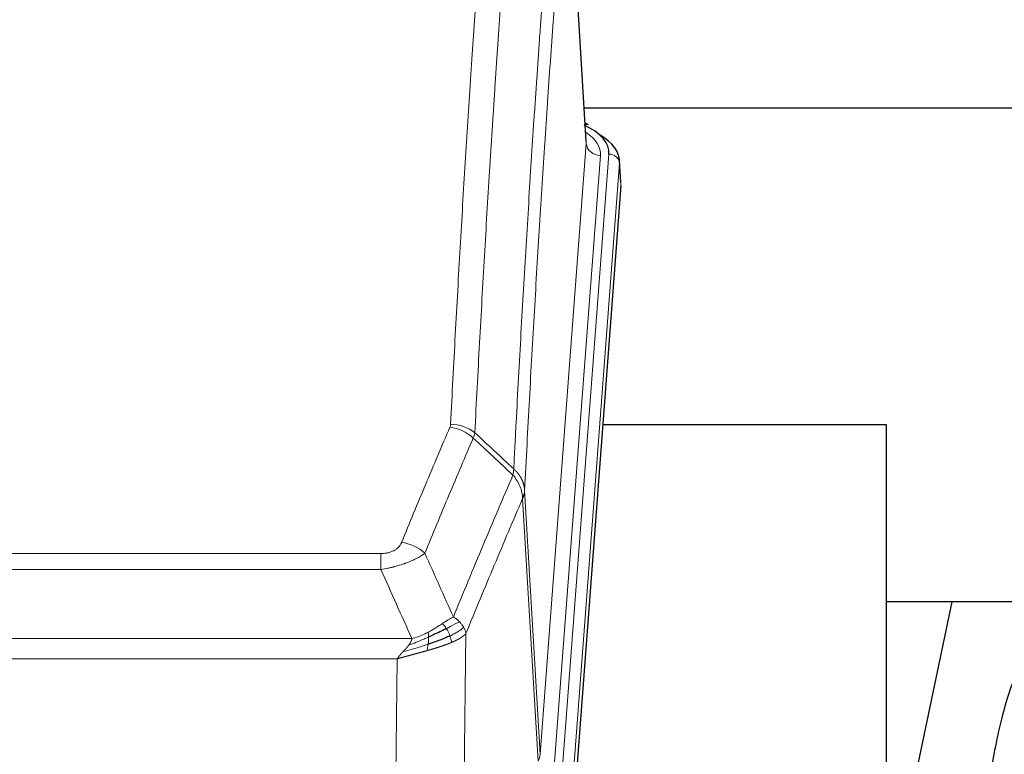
# Model space of a CAD drawing. Header units: inches. Extents: x 0 to 29700, y -16 to 21000.
# Tile 115 of 256: x 4112 to 4391, y 17995 to 18203. Entities that reach past the tile are written whole.
import ezdxf

# ---------------------------------------------------------------- set-up
doc = ezdxf.new("R2010")
doc.units = ezdxf.units.IN
doc.layers.add('1', color=7, linetype='Continuous', true_color=0xffffff)

msp = doc.modelspace()

# ---------------------------------------------------------------- linework, layer by layer
at = {"layer": '1', "color": 110, "linetype": 'Continuous', "lineweight": 13}
for p, q in [((4272.665, 18168.178), (4267.417, 18254.767)), ((4259.599, 17995.405), (4272.665, 18168.178)), ((4276.657, 18164.751), (4263.591, 17991.978)), ((4265.938, 17991.826), (4279.049, 18165.186)), ((4282.043, 18162.616), (4268.932, 17989.256)), ((4282.423, 18156.337), (4282.043, 18162.616)), ((4255.222, 18070.081), (4259.599, 17995.405)), ((4259.018, 17993.495), (4254.666, 18067.747)), ((4009.23, 18052.2), (4214.573, 18052.2)), ((4214.573, 18047.637), (4214.573, 18052.2)), ((4214.573, 18047.637), (4009.23, 18047.637)), ((4000.499, 18028.157), (4223.304, 18028.157)), ((4238.623, 18029.603), (4237.666, 17953.952)), ((4219.191, 18022.413), (4004.611, 18022.413)), ((4218.223, 17945.917), (4219.191, 18022.413))]:
    msp.add_line(p, q, dxfattribs=at)
at = {"layer": '1', "color": 2, "linetype": 'Continuous', "lineweight": 25}
for p, q in [((4272.67, 18168.753), (4267.419, 18255.39)), ((4439.306, 18178.147), (4272.112, 18178.147)), ((4273.301, 18173.46), (4272.358, 18173.896)), ((4282.429, 18157.12), (4282.048, 18163.402)), ((4282.423, 18156.337), (4269.305, 17982.883)), ((4357.561, 18088.573), (4277.293, 18088.573)), ((4357.561, 17899.771), (4357.561, 18088.573)), ((4376.085, 18038.491), (4357.561, 17950.597)), ((4427.969, 18038.494), (4357.563, 18038.494))]:
    msp.add_line(p, q, dxfattribs=at)
for centre, major_axis, ratio, start_param, end_param in [((4255.029, 18165.56), (24.034, 0.016), 0.461198, 6.2480186, 7.0671317), ((4272.044, 18170.736), (1.258, 2.724), 0.6272114, 6.2831797, 6.7581181), ((4255.029, 18162.899), (27.03, 0.194), 0.4633579, 6.2451225, 6.9481136)]:
    msp.add_ellipse(centre, major_axis=major_axis, ratio=ratio, start_param=start_param, end_param=end_param, dxfattribs=at)
at = {"layer": '1', "color": 110, "linetype": 'Continuous', "lineweight": 13}
for centre, major_axis, ratio, start_param, end_param in [((4252.638, 18165.125), (24.034, 0.016), 0.461198, 6.2480186, 6.8801307), ((4276.657, 18168.299), (3.989, -0.302), 0.8864705, 3.2608937, 4.7793301), ((4279.049, 18162.525), (2.991, -0.226), 0.8864705, 0.119301, 1.6377375), ((4234.081, 18079.66), (-9.188, 3.948), 0.8056434, 4.2999866, 5.045624), ((4234.268, 18080.452), (-9.987, 0.512), 0.8285973, 3.9974013, 4.7548106), ((4220.42, 18047.198), (9.245, -3.812), 0.7933159, 1.14397, 1.886928), ((4239.573, 17995.916), (-20.038, 0.241), 0.4621297, 2.903225, 3.1123764)]:
    msp.add_ellipse(centre, major_axis=major_axis, ratio=ratio, start_param=start_param, end_param=end_param, dxfattribs=at)
for points, knots in [([(4234.268, 18088.741), (4234.706, 18097.32), (4235.596, 18114.239), (4236.517, 18130.681), (4237.219, 18142.834), (4237.455, 18146.855), (4237.931, 18154.838), (4238.171, 18158.799), (4238.896, 18170.594), (4239.387, 18178.336), (4240.011, 18187.86), (4240.136, 18189.758), (4240.387, 18193.536), (4240.766, 18199.181), (4241.148, 18204.755), (4241.919, 18215.809), (4242.961, 18230.298), (4244.569, 18251.283), (4245.669, 18264.773), (4246.227, 18271.393)], [0, 0, 0, 0, 0.125, 0.25, 0.25, 0.3125, 0.3125, 0.375, 0.375, 0.5, 0.5, 0.53125, 0.53125, 0.5625, 0.625, 0.625, 0.75, 0.875, 1, 1, 1, 1]), ([(4253.11, 18268.804), (4252.552, 18262.191), (4251.45, 18248.716), (4249.84, 18227.756), (4248.796, 18213.284), (4248.025, 18202.242), (4247.642, 18196.674), (4247.263, 18191.037), (4247.011, 18187.262), (4246.886, 18185.368), (4246.261, 18175.854), (4245.77, 18168.122), (4245.043, 18156.34), (4244.803, 18152.383), (4244.327, 18144.41), (4244.09, 18140.394), (4243.387, 18128.255), (4242.466, 18111.832), (4241.574, 18094.934), (4241.136, 18086.365)], [0, 0, 0, 0, 0.125, 0.25, 0.375, 0.375, 0.4375, 0.46875, 0.46875, 0.5, 0.5, 0.625, 0.625, 0.6875, 0.6875, 0.75, 0.75, 0.875, 1, 1, 1, 1]), ([(4252.133, 18076.143), (4252.188, 18077.233), (4252.244, 18078.321), (4252.356, 18080.494), (4252.525, 18083.747), (4252.92, 18091.298), (4253.264, 18097.699), (4253.957, 18110.409), (4254.897, 18127.106), (4256.356, 18151.408), (4257.36, 18167.112), (4257.934, 18175.806), (4257.998, 18176.77), (4258.126, 18178.694), (4258.319, 18181.574), (4258.77, 18188.253), (4259.161, 18193.905), (4259.49, 18198.576), (4259.556, 18199.508), (4259.688, 18201.368), (4259.886, 18204.152), (4260.351, 18210.606), (4260.754, 18216.064), (4261.566, 18226.883), (4262.663, 18241.048), (4263.79, 18254.692), (4264.362, 18261.383)], [0, 0, 0, 0, 0.015625, 0.015625, 0.03125, 0.0625, 0.125, 0.125, 0.25, 0.375, 0.5, 0.5, 0.515625, 0.515625, 0.53125, 0.5625, 0.625, 0.625, 0.640625, 0.640625, 0.65625, 0.6875, 0.75, 0.75, 0.875, 1, 1, 1, 1]), ([(4267.417, 18254.767), (4266.847, 18248.094), (4265.723, 18234.489), (4264.629, 18220.364), (4263.819, 18209.576), (4263.418, 18204.133), (4262.954, 18197.698), (4262.756, 18194.922), (4262.625, 18193.067), (4262.559, 18192.138), (4262.231, 18187.481), (4261.841, 18181.845), (4261.391, 18175.187), (4261.199, 18172.315), (4261.071, 18170.397), (4261.007, 18169.435), (4260.435, 18160.767), (4259.433, 18145.11), (4257.979, 18120.884), (4256.573, 18095.916), (4255.667, 18078.775), (4255.222, 18070.081)], [0, 0, 0, 0, 0.125, 0.25, 0.25, 0.3125, 0.34375, 0.359375, 0.359375, 0.375, 0.375, 0.4375, 0.46875, 0.484375, 0.484375, 0.5, 0.5, 0.625, 0.75, 0.875, 1, 1, 1, 1]), ([(4220.42, 18055.354), (4221.554, 18058.116), (4222.689, 18060.866), (4224.961, 18066.343), (4226.099, 18069.071), (4229.514, 18077.219), (4231.795, 18082.606), (4234.081, 18087.946)], [0, 0, 0, 0, 0.25, 0.25, 0.5, 0.5, 1, 1, 1, 1]), ([(4234.268, 18088.741), (4234.261, 18088.607), (4234.243, 18088.474), (4234.18, 18088.209), (4234.137, 18088.077), (4234.081, 18087.946)], [0, 0, 0, 0, 0.5, 0.5, 1, 1, 1, 1]), ([(4240.677, 18084.86), (4238.389, 18079.523), (4236.105, 18074.142), (4232.685, 18066.001), (4231.547, 18063.276), (4229.271, 18057.803), (4228.135, 18055.055), (4227, 18052.297)], [0, 0, 0, 0, 0.5, 0.5, 0.75, 0.75, 1, 1, 1, 1]), ([(4252.133, 18076.143), (4252.112, 18075.879), (4252.096, 18075.592), (4252.038, 18075.002), (4251.996, 18074.7), (4251.921, 18074.406)], [0, 0, 0, 0, 0.5, 0.5, 1, 1, 1, 1]), ([(4252.133, 18076.143), (4252.145, 18076.131), (4252.171, 18076.109), (4252.209, 18076.074), (4252.247, 18076.039), (4252.285, 18076.004), (4252.323, 18075.968), (4252.362, 18075.932), (4252.4, 18075.895), (4252.439, 18075.858), (4252.478, 18075.82), (4252.516, 18075.782), (4252.555, 18075.743), (4252.594, 18075.704), (4252.633, 18075.664), (4252.672, 18075.624), (4252.711, 18075.584), (4252.751, 18075.542), (4252.79, 18075.501), (4252.829, 18075.459), (4252.868, 18075.416), (4252.907, 18075.373), (4252.947, 18075.33), (4252.986, 18075.286), (4253.025, 18075.241), (4253.064, 18075.196), (4253.103, 18075.15), (4253.142, 18075.104), (4253.181, 18075.058), (4253.22, 18075.01), (4253.259, 18074.963), (4253.298, 18074.915), (4253.337, 18074.866), (4253.376, 18074.816), (4253.414, 18074.767), (4253.453, 18074.716), (4253.491, 18074.665), (4253.53, 18074.614), (4253.568, 18074.562), (4253.606, 18074.51), (4253.643, 18074.457), (4253.681, 18074.403), (4253.719, 18074.349), (4253.756, 18074.294), (4253.793, 18074.239), (4253.83, 18074.183), (4253.867, 18074.127), (4253.903, 18074.07), (4253.939, 18074.012), (4253.975, 18073.954), (4254.011, 18073.896), (4254.046, 18073.837), (4254.081, 18073.777), (4254.116, 18073.717), (4254.151, 18073.656), (4254.185, 18073.594), (4254.219, 18073.532), (4254.253, 18073.47), (4254.286, 18073.407), (4254.321, 18073.339), (4254.358, 18073.266), (4254.397, 18073.188), (4254.434, 18073.11), (4254.471, 18073.032), (4254.507, 18072.953), (4254.542, 18072.874), (4254.576, 18072.795), (4254.609, 18072.715), (4254.642, 18072.636), (4254.674, 18072.556), (4254.705, 18072.476), (4254.735, 18072.395), (4254.764, 18072.315), (4254.792, 18072.234), (4254.82, 18072.153), (4254.846, 18072.072), (4254.872, 18071.99), (4254.897, 18071.909), (4254.921, 18071.827), (4254.944, 18071.745), (4254.966, 18071.663), (4254.988, 18071.581), (4255.008, 18071.499), (4255.028, 18071.416), (4255.047, 18071.333), (4255.065, 18071.25), (4255.082, 18071.168), (4255.098, 18071.084), (4255.113, 18071.001), (4255.127, 18070.918), (4255.141, 18070.835), (4255.153, 18070.751), (4255.165, 18070.668), (4255.176, 18070.584), (4255.186, 18070.5), (4255.195, 18070.417), (4255.203, 18070.333), (4255.21, 18070.249), (4255.217, 18070.165), (4255.22, 18070.109), (4255.222, 18070.081)], [0, 0, 0, 0, 0.0069372, 0.0139334, 0.0209887, 0.028103, 0.0352764, 0.0425088, 0.0498003, 0.0571509, 0.0645605, 0.0720292, 0.0795569, 0.0871437, 0.0947896, 0.1024945, 0.1102584, 0.1180815, 0.1259636, 0.1339048, 0.141905, 0.1499643, 0.1580827, 0.1662601, 0.1744966, 0.1827922, 0.1911468, 0.1995605, 0.2080333, 0.2165651, 0.225156, 0.233806, 0.2425151, 0.2512832, 0.2601104, 0.2689967, 0.277942, 0.2869465, 0.29601, 0.3051325, 0.3143142, 0.3235549, 0.3328547, 0.3422136, 0.3516315, 0.3611085, 0.3706446, 0.3802398, 0.3898941, 0.3996074, 0.4093798, 0.4192113, 0.4291019, 0.4390515, 0.4490602, 0.459128, 0.4692549, 0.4794409, 0.4896859, 0.4999901, 0.5124905, 0.524991, 0.5374914, 0.5499918, 0.5624922, 0.5749926, 0.587493, 0.5999934, 0.6124937, 0.6249941, 0.6374944, 0.6499948, 0.6624951, 0.6749954, 0.6874957, 0.699996, 0.7124963, 0.7249966, 0.7374968, 0.7499971, 0.7624973, 0.7749976, 0.7874978, 0.799998, 0.8124982, 0.8249984, 0.8374986, 0.8499988, 0.8624989, 0.8749991, 0.8874992, 0.8999993, 0.9124995, 0.9249996, 0.9374997, 0.9499998, 0.9624998, 0.9749999, 0.9875, 1, 1, 1, 1]), ([(4235.067, 18034.249), (4236.465, 18037.664), (4237.864, 18041.061), (4240.666, 18047.823), (4242.069, 18051.187), (4246.283, 18061.226), (4249.098, 18067.85), (4251.921, 18074.406)], [0, 0, 0, 0, 0.25, 0.25, 0.5, 0.5, 1, 1, 1, 1]), ([(4251.921, 18074.406), (4252.329, 18073.923), (4252.702, 18073.412), (4253.36, 18072.348), (4253.646, 18071.796), (4254.117, 18070.664), (4254.303, 18070.085), (4254.567, 18068.918), (4254.644, 18068.331), (4254.666, 18067.747)], [0, 0, 0, 0, 0.25, 0.25, 0.5, 0.5, 0.75, 0.75, 1, 1, 1, 1]), ([(4255.222, 18070.081), (4255.222, 18070.074), (4255.22, 18070.048), (4255.217, 18069.991), (4255.21, 18069.9), (4255.198, 18069.773), (4255.18, 18069.611), (4255.151, 18069.414), (4255.109, 18069.181), (4255.065, 18068.982), (4255.027, 18068.828), (4255.001, 18068.732), (4254.975, 18068.639), (4254.948, 18068.547), (4254.921, 18068.457), (4254.893, 18068.37), (4254.865, 18068.285), (4254.837, 18068.202), (4254.808, 18068.121), (4254.78, 18068.042), (4254.751, 18067.965), (4254.723, 18067.891), (4254.694, 18067.819), (4254.675, 18067.771), (4254.666, 18067.747)], [0, 0, 0, 0, 0.0092499, 0.0337179, 0.073404, 0.128308, 0.1984299, 0.2837694, 0.3843264, 0.5001005, 0.5424888, 0.5838484, 0.6241794, 0.6634821, 0.7017567, 0.7390032, 0.7752221, 0.8104134, 0.8445775, 0.8777146, 0.909825, 0.9409091, 0.9709673, 1, 1, 1, 1]), ([(4254.666, 18067.747), (4251.98, 18061.515), (4249.3, 18055.22), (4245.29, 18045.683), (4243.954, 18042.489), (4241.286, 18036.069), (4239.954, 18032.844), (4238.623, 18029.603)], [0, 0, 0, 0, 0.5, 0.5, 0.75, 0.75, 1, 1, 1, 1]), ([(4220.42, 18055.354), (4220.399, 18055.303), (4220.377, 18055.252), (4220.33, 18055.15), (4220.306, 18055.099), (4220.231, 18054.948), (4220.176, 18054.848), (4220.058, 18054.651), (4219.995, 18054.553), (4219.858, 18054.36), (4219.785, 18054.265), (4219.628, 18054.077), (4219.544, 18053.984), (4219.409, 18053.848), (4219.362, 18053.803), (4219.266, 18053.713), (4219.216, 18053.669), (4219.062, 18053.538), (4218.954, 18053.453), (4218.726, 18053.29), (4218.606, 18053.212), (4218.417, 18053.099), (4218.32, 18053.043), (4218.219, 18052.99), (4218.15, 18052.955), (4218.116, 18052.937), (4217.941, 18052.852), (4217.797, 18052.788), (4217.35, 18052.611), (4217.033, 18052.512), (4216.613, 18052.412), (4216.528, 18052.394), (4216.355, 18052.359), (4216.268, 18052.343), (4216.006, 18052.299), (4215.83, 18052.275), (4215.476, 18052.237), (4215.297, 18052.223), (4214.937, 18052.205), (4214.755, 18052.2), (4214.573, 18052.2)], [0, 0, 0, 0, 0.03125, 0.03125, 0.0625, 0.0625, 0.125, 0.125, 0.1875, 0.1875, 0.25, 0.25, 0.3125, 0.3125, 0.34375, 0.34375, 0.375, 0.375, 0.4375, 0.4375, 0.5, 0.5, 0.53125, 0.546875, 0.546875, 0.5625, 0.5625, 0.625, 0.625, 0.75, 0.75, 0.78125, 0.78125, 0.8125, 0.8125, 0.875, 0.875, 0.9375, 0.9375, 1, 1, 1, 1]), ([(4227, 18052.297), (4226.702, 18052.064), (4226.376, 18051.833), (4225.663, 18051.375), (4225.276, 18051.149), (4224.648, 18050.812), (4224.376, 18050.673), (4224.091, 18050.534), (4223.976, 18050.479), (4223.918, 18050.452), (4223.742, 18050.369), (4223.623, 18050.314), (4223.021, 18050.043), (4222.512, 18049.832), (4221.84, 18049.577), (4221.703, 18049.526), (4221.496, 18049.451), (4221.427, 18049.426), (4221.287, 18049.376), (4221.217, 18049.351), (4220.865, 18049.228), (4220.578, 18049.132), (4219.702, 18048.851), (4219.097, 18048.673), (4218.393, 18048.484), (4218.315, 18048.463), (4218.157, 18048.422), (4218.078, 18048.401), (4217.84, 18048.34), (4217.681, 18048.3), (4217.201, 18048.183), (4216.878, 18048.108), (4215.903, 18047.891), (4215.243, 18047.758), (4214.573, 18047.637)], [0, 0, 0, 0, 0.125, 0.125, 0.25, 0.25, 0.3125, 0.328125, 0.328125, 0.34375, 0.34375, 0.375, 0.375, 0.5, 0.5, 0.53125, 0.53125, 0.546875, 0.546875, 0.5625, 0.5625, 0.625, 0.625, 0.75, 0.75, 0.765625, 0.765625, 0.78125, 0.78125, 0.8125, 0.8125, 0.875, 0.875, 1, 1, 1, 1]), ([(4235.067, 18034.249), (4234.374, 18033.921), (4233.607, 18033.456), (4232.481, 18032.735), (4232.19, 18032.547), (4231.891, 18032.353)], [0, 0, 0, 0, 0.75, 0.75, 1, 1, 1, 1]), ([(4236.774, 18032.904), (4236.651, 18033.028), (4236.523, 18033.149), (4236.191, 18033.445), (4235.98, 18033.616), (4235.538, 18033.944), (4235.307, 18034.1), (4235.067, 18034.249)], [0, 0, 0, 0, 0.25, 0.25, 0.625, 0.625, 1, 1, 1, 1]), ([(4231.891, 18032.353), (4231.742, 18032.256), (4231.59, 18032.158), (4230.976, 18031.761), (4230.497, 18031.454), (4229.502, 18030.84), (4228.988, 18030.533), (4228.281, 18030.139), (4228.102, 18030.041), (4227.922, 18029.946)], [0, 0, 0, 0, 0.125, 0.125, 0.5, 0.5, 0.875, 0.875, 1, 1, 1, 1]), ([(4233.116, 18030.973), (4233.017, 18031.128), (4232.916, 18031.276), (4232.659, 18031.62), (4232.501, 18031.804), (4232.191, 18032.12), (4232.037, 18032.251), (4231.891, 18032.353)], [0, 0, 0, 0, 0.25, 0.25, 0.625, 0.625, 1, 1, 1, 1]), ([(4236.774, 18032.904), (4236.075, 18032.521), (4235.204, 18032.049), (4233.844, 18031.343), (4233.487, 18031.161), (4233.116, 18030.973)], [0, 0, 0, 0, 0.75, 0.75, 1, 1, 1, 1]), ([(4234.101, 18028.9), (4234.071, 18028.988), (4234.038, 18029.077), (4233.904, 18029.435), (4233.791, 18029.705), (4233.541, 18030.234), (4233.405, 18030.492), (4233.214, 18030.816), (4233.165, 18030.896), (4233.116, 18030.973)], [0, 0, 0, 0, 0.125, 0.125, 0.5, 0.5, 0.875, 0.875, 1, 1, 1, 1]), ([(4237.984, 18031.316), (4237.372, 18030.732), (4236.476, 18030.123), (4234.946, 18029.308), (4234.536, 18029.104), (4234.101, 18028.9)], [0, 0, 0, 0, 0.75, 0.75, 1, 1, 1, 1]), ([(4237.984, 18031.316), (4237.945, 18031.385), (4237.905, 18031.455), (4237.737, 18031.731), (4237.598, 18031.934), (4237.295, 18032.332), (4237.13, 18032.527), (4236.895, 18032.78), (4236.835, 18032.842), (4236.774, 18032.904)], [0, 0, 0, 0, 0.125, 0.125, 0.5, 0.5, 0.875, 0.875, 1, 1, 1, 1]), ([(4238.623, 18029.603), (4238.539, 18030.036), (4238.397, 18030.47), (4238.134, 18031.036), (4238.062, 18031.177), (4237.984, 18031.316)], [0, 0, 0, 0, 0.75, 0.75, 1, 1, 1, 1]), ([(4228.072, 18028.576), (4227.615, 18028.372), (4227.151, 18028.168), (4225.28, 18027.364), (4223.844, 18026.781), (4222.433, 18026.258)], [0, 0, 0, 0, 0.25, 0.25, 1, 1, 1, 1]), ([(4222.433, 18026.258), (4222.441, 18026.269), (4222.457, 18026.29), (4222.481, 18026.322), (4222.504, 18026.354), (4222.527, 18026.386), (4222.55, 18026.418), (4222.572, 18026.449), (4222.594, 18026.481), (4222.616, 18026.512), (4222.637, 18026.543), (4222.658, 18026.574), (4222.679, 18026.605), (4222.699, 18026.636), (4222.719, 18026.667), (4222.739, 18026.698), (4222.758, 18026.729), (4222.777, 18026.759), (4222.796, 18026.79), (4222.814, 18026.82), (4222.832, 18026.85), (4222.85, 18026.88), (4222.867, 18026.91), (4222.884, 18026.94), (4222.901, 18026.97), (4222.917, 18027), (4222.933, 18027.03), (4222.949, 18027.059), (4222.964, 18027.088), (4222.979, 18027.118), (4222.994, 18027.147), (4223.008, 18027.176), (4223.022, 18027.205), (4223.036, 18027.234), (4223.049, 18027.263), (4223.062, 18027.292), (4223.075, 18027.32), (4223.087, 18027.349), (4223.099, 18027.377), (4223.111, 18027.406), (4223.122, 18027.434), (4223.133, 18027.462), (4223.144, 18027.49), (4223.154, 18027.518), (4223.164, 18027.546), (4223.174, 18027.573), (4223.184, 18027.601), (4223.193, 18027.628), (4223.201, 18027.656), (4223.21, 18027.683), (4223.218, 18027.71), (4223.226, 18027.737), (4223.233, 18027.764), (4223.24, 18027.791), (4223.247, 18027.818), (4223.253, 18027.845), (4223.259, 18027.871), (4223.265, 18027.898), (4223.27, 18027.924), (4223.275, 18027.951), (4223.28, 18027.977), (4223.285, 18028.003), (4223.289, 18028.029), (4223.292, 18028.055), (4223.296, 18028.08), (4223.299, 18028.106), (4223.302, 18028.132), (4223.303, 18028.149), (4223.304, 18028.157)], [0, 0, 0, 0, 0.0185022, 0.0368847, 0.0551481, 0.073293, 0.0913199, 0.1092294, 0.1270222, 0.1446988, 0.1622598, 0.1797059, 0.1970378, 0.2142561, 0.2313614, 0.2483544, 0.265236, 0.2820066, 0.2986672, 0.3152184, 0.331661, 0.3479958, 0.3642235, 0.380345, 0.3963611, 0.4122725, 0.4280803, 0.4437851, 0.459388, 0.4748898, 0.4902915, 0.5055939, 0.5207981, 0.535905, 0.5509156, 0.565831, 0.5806521, 0.5953801, 0.6100159, 0.6245607, 0.6390157, 0.6533819, 0.6676604, 0.6818526, 0.6959596, 0.7099825, 0.7239227, 0.7377815, 0.75156, 0.7652597, 0.7788818, 0.7924277, 0.8058989, 0.8192966, 0.8326224, 0.8458776, 0.8590638, 0.8721825, 0.8852351, 0.8982233, 0.9111485, 0.9240124, 0.9368166, 0.9495628, 0.9622525, 0.9748874, 0.9874694, 1, 1, 1, 1]), ([(4227.922, 18029.946), (4227.562, 18029.754), (4227.194, 18029.568), (4225.7, 18028.865), (4224.524, 18028.423), (4223.304, 18028.157)], [0, 0, 0, 0, 0.25, 0.25, 1, 1, 1, 1]), ([(4227.904, 18026.516), (4227.916, 18026.603), (4227.927, 18026.691), (4227.972, 18027.044), (4228.001, 18027.312), (4228.045, 18027.838), (4228.06, 18028.095), (4228.07, 18028.419), (4228.071, 18028.499), (4228.072, 18028.576)], [0, 0, 0, 0, 0.125, 0.125, 0.5, 0.5, 0.875, 0.875, 1, 1, 1, 1]), ([(4228.072, 18028.576), (4228.074, 18028.731), (4228.072, 18028.879), (4228.059, 18029.222), (4228.043, 18029.406), (4227.995, 18029.719), (4227.962, 18029.848), (4227.922, 18029.946)], [0, 0, 0, 0, 0.25, 0.25, 0.625, 0.625, 1, 1, 1, 1]), ([(4234.592, 18027.054), (4234.52, 18027.415), (4234.421, 18027.874), (4234.219, 18028.549), (4234.163, 18028.723), (4234.101, 18028.9)], [0, 0, 0, 0, 0.75, 0.75, 1, 1, 1, 1]), ([(4238.623, 18029.603), (4238.617, 18029.596), (4238.605, 18029.581), (4238.587, 18029.56), (4238.569, 18029.538), (4238.551, 18029.517), (4238.532, 18029.496), (4238.513, 18029.475), (4238.494, 18029.454), (4238.475, 18029.433), (4238.456, 18029.412), (4238.437, 18029.391), (4238.417, 18029.37), (4238.397, 18029.35), (4238.377, 18029.329), (4238.357, 18029.309), (4238.337, 18029.288), (4238.317, 18029.268), (4238.296, 18029.248), (4238.275, 18029.228), (4238.255, 18029.208), (4238.234, 18029.188), (4238.213, 18029.168), (4238.191, 18029.148), (4238.17, 18029.128), (4238.148, 18029.109), (4238.127, 18029.089), (4238.105, 18029.07), (4238.083, 18029.051), (4238.061, 18029.031), (4238.039, 18029.012), (4238.017, 18028.993), (4237.995, 18028.974), (4237.972, 18028.955), (4237.95, 18028.936), (4237.927, 18028.918), (4237.904, 18028.899), (4237.882, 18028.88), (4237.859, 18028.862), (4237.836, 18028.844), (4237.812, 18028.825), (4237.789, 18028.807), (4237.766, 18028.789), (4237.743, 18028.771), (4237.719, 18028.753), (4237.696, 18028.735), (4237.672, 18028.717), (4237.648, 18028.699), (4237.624, 18028.682), (4237.601, 18028.664), (4237.577, 18028.647), (4237.553, 18028.629), (4237.529, 18028.612), (4237.504, 18028.595), (4237.48, 18028.578), (4237.456, 18028.561), (4237.432, 18028.544), (4237.407, 18028.527), (4237.383, 18028.51), (4237.358, 18028.493), (4237.334, 18028.477), (4237.309, 18028.46), (4237.285, 18028.444), (4237.26, 18028.427), (4237.235, 18028.411), (4237.211, 18028.395), (4237.186, 18028.379), (4237.161, 18028.363), (4237.136, 18028.347), (4237.112, 18028.331), (4237.087, 18028.315), (4237.062, 18028.299), (4237.037, 18028.284), (4237.012, 18028.268), (4236.987, 18028.253), (4236.962, 18028.237), (4236.937, 18028.222), (4236.912, 18028.207), (4236.887, 18028.191), (4236.862, 18028.176), (4236.837, 18028.161), (4236.812, 18028.146), (4236.787, 18028.132), (4236.761, 18028.117), (4236.736, 18028.102), (4236.711, 18028.088), (4236.686, 18028.073), (4236.661, 18028.059), (4236.636, 18028.044), (4236.611, 18028.03), (4236.586, 18028.016), (4236.561, 18028.002), (4236.536, 18027.988), (4236.511, 18027.974), (4236.486, 18027.96), (4236.461, 18027.946), (4236.436, 18027.932), (4236.411, 18027.918), (4236.386, 18027.905), (4236.361, 18027.891), (4236.336, 18027.878), (4236.311, 18027.865), (4236.287, 18027.851), (4236.262, 18027.838), (4236.237, 18027.825), (4236.212, 18027.812), (4236.188, 18027.799), (4236.163, 18027.786), (4236.138, 18027.773), (4236.114, 18027.761), (4236.089, 18027.748), (4236.065, 18027.735), (4236.04, 18027.723), (4236.016, 18027.71), (4235.992, 18027.698), (4235.967, 18027.686), (4235.943, 18027.673), (4235.919, 18027.661), (4235.895, 18027.649), (4235.871, 18027.637), (4235.847, 18027.625), (4235.823, 18027.614), (4235.799, 18027.602), (4235.775, 18027.59), (4235.751, 18027.578), (4235.727, 18027.567), (4235.704, 18027.555), (4235.68, 18027.544), (4235.657, 18027.533), (4235.633, 18027.521), (4235.61, 18027.51), (4235.586, 18027.499), (4235.563, 18027.488), (4235.54, 18027.477), (4235.517, 18027.466), (4235.494, 18027.455), (4235.471, 18027.445), (4235.448, 18027.434), (4235.425, 18027.423), (4235.402, 18027.413), (4235.38, 18027.402), (4235.357, 18027.392), (4235.335, 18027.381), (4235.312, 18027.371), (4235.29, 18027.361), (4235.268, 18027.351), (4235.246, 18027.341), (4235.224, 18027.331), (4235.202, 18027.321), (4235.18, 18027.311), (4235.158, 18027.301), (4235.137, 18027.291), (4235.115, 18027.282), (4235.094, 18027.272), (4235.072, 18027.263), (4235.051, 18027.253), (4235.03, 18027.244), (4235.009, 18027.235), (4234.988, 18027.225), (4234.967, 18027.216), (4234.946, 18027.207), (4234.926, 18027.198), (4234.905, 18027.189), (4234.885, 18027.18), (4234.864, 18027.171), (4234.844, 18027.163), (4234.824, 18027.154), (4234.804, 18027.145), (4234.784, 18027.137), (4234.764, 18027.128), (4234.745, 18027.12), (4234.725, 18027.111), (4234.706, 18027.103), (4234.686, 18027.095), (4234.667, 18027.087), (4234.648, 18027.078), (4234.629, 18027.07), (4234.61, 18027.062), (4234.598, 18027.057), (4234.592, 18027.054)], [0, 0, 0, 0, 0.0080212, 0.0160154, 0.0239827, 0.0319231, 0.0398365, 0.0477229, 0.0555824, 0.0634149, 0.0712205, 0.0789992, 0.0867509, 0.0944756, 0.1021734, 0.1098443, 0.1174881, 0.1251051, 0.1326951, 0.1402581, 0.1477942, 0.1553034, 0.1627856, 0.1702408, 0.1776691, 0.1850704, 0.1924448, 0.1997923, 0.2071128, 0.2144063, 0.2216729, 0.2289126, 0.2361253, 0.243311, 0.2504698, 0.2576016, 0.2647065, 0.2717845, 0.2788355, 0.2858595, 0.2928566, 0.2998268, 0.30677, 0.3136862, 0.3205755, 0.3274379, 0.3342733, 0.3410817, 0.3478632, 0.3546178, 0.3613454, 0.3680461, 0.3747198, 0.3813665, 0.3879863, 0.3945792, 0.4011451, 0.4076841, 0.4141961, 0.4206811, 0.4271393, 0.4335704, 0.4399746, 0.4463519, 0.4527022, 0.4590256, 0.465322, 0.4715915, 0.477834, 0.4840496, 0.4902382, 0.4963999, 0.5025346, 0.5086424, 0.5147232, 0.5207771, 0.526804, 0.532804, 0.5387771, 0.5447232, 0.5506423, 0.5565345, 0.5623997, 0.568238, 0.5740494, 0.5798338, 0.5855912, 0.5913217, 0.5970253, 0.6027019, 0.6083515, 0.6139742, 0.61957, 0.6251388, 0.6306807, 0.6361956, 0.6416836, 0.6471446, 0.6525787, 0.6579858, 0.663366, 0.6687192, 0.6740455, 0.6793448, 0.6846172, 0.6898627, 0.6950812, 0.7002727, 0.7054373, 0.710575, 0.7156857, 0.7207694, 0.7258262, 0.7308561, 0.735859, 0.740835, 0.745784, 0.7507061, 0.7556012, 0.7604694, 0.7653107, 0.7701249, 0.7749123, 0.7796727, 0.7844061, 0.7891127, 0.7937922, 0.7984448, 0.8030705, 0.8076692, 0.812241, 0.8167858, 0.8213037, 0.8257947, 0.8302587, 0.8346957, 0.8391058, 0.843489, 0.8478452, 0.8521745, 0.8564768, 0.8607522, 0.8650006, 0.8692221, 0.8734166, 0.8775842, 0.8817249, 0.8858386, 0.8899254, 0.8939852, 0.8980181, 0.902024, 0.906003, 0.909955, 0.9138802, 0.9177783, 0.9216495, 0.9254938, 0.9293111, 0.9331015, 0.936865, 0.9406015, 0.944311, 0.9479937, 0.9516493, 0.9552781, 0.9588799, 0.9624547, 0.9660026, 0.9695236, 0.9730176, 0.9764847, 0.9799249, 0.9833381, 0.9867243, 0.9900837, 0.993416, 0.9967215, 1, 1, 1, 1]), ([(4227.904, 18026.516), (4227.326, 18026.325), (4226.738, 18026.137), (4224.364, 18025.395), (4222.535, 18024.865), (4220.762, 18024.361)], [0, 0, 0, 0, 0.25, 0.25, 1, 1, 1, 1]), ([(4220.762, 18024.361), (4220.776, 18024.376), (4220.804, 18024.407), (4220.846, 18024.452), (4220.887, 18024.496), (4220.926, 18024.538), (4220.964, 18024.58), (4221.002, 18024.62), (4221.038, 18024.66), (4221.073, 18024.698), (4221.108, 18024.735), (4221.141, 18024.771), (4221.173, 18024.805), (4221.204, 18024.839), (4221.234, 18024.871), (4221.263, 18024.903), (4221.291, 18024.933), (4221.318, 18024.962), (4221.343, 18024.99), (4221.368, 18025.016), (4221.392, 18025.042), (4221.414, 18025.066), (4221.436, 18025.09), (4221.456, 18025.112), (4221.476, 18025.133), (4221.494, 18025.153), (4221.512, 18025.172), (4221.528, 18025.189), (4221.543, 18025.206), (4221.557, 18025.221), (4221.57, 18025.235), (4221.583, 18025.248), (4221.594, 18025.26), (4221.604, 18025.271), (4221.612, 18025.281), (4221.62, 18025.289), (4221.627, 18025.297), (4221.633, 18025.303), (4221.637, 18025.308), (4221.65, 18025.322), (4221.671, 18025.345), (4221.7, 18025.377), (4221.728, 18025.41), (4221.757, 18025.441), (4221.785, 18025.473), (4221.812, 18025.504), (4221.84, 18025.535), (4221.866, 18025.566), (4221.893, 18025.597), (4221.919, 18025.627), (4221.945, 18025.657), (4221.971, 18025.687), (4221.996, 18025.717), (4222.021, 18025.746), (4222.046, 18025.775), (4222.07, 18025.804), (4222.094, 18025.833), (4222.118, 18025.861), (4222.141, 18025.889), (4222.164, 18025.917), (4222.187, 18025.945), (4222.209, 18025.972), (4222.231, 18026), (4222.253, 18026.027), (4222.274, 18026.053), (4222.295, 18026.08), (4222.316, 18026.106), (4222.336, 18026.132), (4222.357, 18026.158), (4222.376, 18026.183), (4222.396, 18026.209), (4222.415, 18026.234), (4222.427, 18026.25), (4222.433, 18026.258)], [0, 0, 0, 0, 0.0247661, 0.0489206, 0.0724636, 0.0953949, 0.1177147, 0.1394229, 0.1605195, 0.1810045, 0.2008779, 0.2201398, 0.23879, 0.2568287, 0.2742558, 0.2910713, 0.3072753, 0.3228676, 0.3378484, 0.3522176, 0.3659752, 0.3791212, 0.3916556, 0.4035785, 0.4148897, 0.4255894, 0.4356775, 0.445154, 0.454019, 0.4622723, 0.4699141, 0.4769443, 0.4833629, 0.48917, 0.4943654, 0.4989493, 0.5029216, 0.5062824, 0.5090316, 0.5111692, 0.5284651, 0.5456049, 0.5625886, 0.5794163, 0.5960881, 0.612604, 0.6289642, 0.6451687, 0.6612176, 0.6771111, 0.6928491, 0.7084319, 0.7238594, 0.7391318, 0.7542492, 0.7692118, 0.7840195, 0.7986726, 0.8131712, 0.8275153, 0.8417051, 0.8557408, 0.8696224, 0.8833501, 0.8969241, 0.9103445, 0.9236114, 0.936725, 0.9496856, 0.9624932, 0.975148, 0.9876502, 1, 1, 1, 1]), ([(4234.592, 18027.054), (4234.577, 18027.048), (4234.548, 18027.036), (4234.503, 18027.017), (4234.459, 18026.999), (4234.415, 18026.98), (4234.37, 18026.962), (4234.325, 18026.943), (4234.281, 18026.925), (4234.236, 18026.907), (4234.191, 18026.888), (4234.146, 18026.87), (4234.101, 18026.852), (4234.056, 18026.834), (4234.01, 18026.816), (4233.965, 18026.797), (4233.919, 18026.779), (4233.874, 18026.761), (4233.828, 18026.743), (4233.782, 18026.725), (4233.736, 18026.708), (4233.69, 18026.69), (4233.644, 18026.672), (4233.598, 18026.654), (4233.552, 18026.636), (4233.506, 18026.619), (4233.459, 18026.601), (4233.413, 18026.583), (4233.366, 18026.566), (4233.319, 18026.548), (4233.273, 18026.531), (4233.226, 18026.513), (4233.179, 18026.496), (4233.132, 18026.478), (4233.085, 18026.461), (4233.038, 18026.444), (4232.991, 18026.426), (4232.944, 18026.409), (4232.897, 18026.392), (4232.849, 18026.375), (4232.802, 18026.358), (4232.754, 18026.341), (4232.707, 18026.324), (4232.659, 18026.307), (4232.612, 18026.29), (4232.564, 18026.273), (4232.516, 18026.256), (4232.469, 18026.239), (4232.421, 18026.222), (4232.373, 18026.205), (4232.325, 18026.189), (4232.277, 18026.172), (4232.229, 18026.155), (4232.181, 18026.138), (4232.132, 18026.122), (4232.084, 18026.105), (4232.036, 18026.089), (4231.988, 18026.072), (4231.939, 18026.056), (4231.891, 18026.039), (4231.843, 18026.023), (4231.794, 18026.007), (4231.746, 18025.99), (4231.697, 18025.974), (4231.649, 18025.958), (4231.6, 18025.942), (4231.551, 18025.925), (4231.503, 18025.909), (4231.454, 18025.893), (4231.405, 18025.877), (4231.356, 18025.861), (4231.308, 18025.845), (4231.259, 18025.829), (4231.21, 18025.813), (4231.161, 18025.797), (4231.112, 18025.781), (4231.063, 18025.766), (4231.014, 18025.75), (4230.965, 18025.734), (4230.916, 18025.718), (4230.867, 18025.703), (4230.818, 18025.687), (4230.769, 18025.671), (4230.72, 18025.656), (4230.671, 18025.64), (4230.622, 18025.625), (4230.573, 18025.609), (4230.524, 18025.594), (4230.475, 18025.578), (4230.426, 18025.563), (4230.377, 18025.548), (4230.327, 18025.532), (4230.278, 18025.517), (4230.229, 18025.502), (4230.18, 18025.487), (4230.131, 18025.471), (4230.082, 18025.456), (4230.032, 18025.441), (4229.983, 18025.426), (4229.934, 18025.411), (4229.885, 18025.396), (4229.836, 18025.381), (4229.786, 18025.366), (4229.737, 18025.351), (4229.688, 18025.336), (4229.639, 18025.321), (4229.59, 18025.306), (4229.541, 18025.292), (4229.491, 18025.277), (4229.442, 18025.262), (4229.393, 18025.247), (4229.344, 18025.233), (4229.295, 18025.218), (4229.246, 18025.203), (4229.197, 18025.189), (4229.148, 18025.174), (4229.099, 18025.16), (4229.05, 18025.145), (4229.001, 18025.131), (4228.952, 18025.116), (4228.903, 18025.102), (4228.854, 18025.087), (4228.805, 18025.073), (4228.756, 18025.059), (4228.707, 18025.044), (4228.658, 18025.03), (4228.609, 18025.016), (4228.56, 18025.002), (4228.511, 18024.987), (4228.462, 18024.973), (4228.414, 18024.959), (4228.365, 18024.945), (4228.316, 18024.931), (4228.267, 18024.917), (4228.219, 18024.903), (4228.17, 18024.889), (4228.121, 18024.875), (4228.073, 18024.861), (4228.024, 18024.847), (4227.976, 18024.833), (4227.927, 18024.819), (4227.879, 18024.805), (4227.83, 18024.791), (4227.782, 18024.778), (4227.734, 18024.764), (4227.685, 18024.75), (4227.637, 18024.736), (4227.605, 18024.727), (4227.589, 18024.723)], [0, 0, 0, 0, 0.0076941, 0.0153765, 0.0230472, 0.0307061, 0.0383534, 0.045989, 0.0536129, 0.061225, 0.0688255, 0.0764143, 0.0839914, 0.0915567, 0.0991104, 0.1066524, 0.1141827, 0.1217013, 0.1292082, 0.1367034, 0.1441869, 0.1516588, 0.1591189, 0.1665674, 0.1740041, 0.1814292, 0.1888426, 0.1962444, 0.2036344, 0.2110128, 0.2183794, 0.2257344, 0.2330778, 0.2404094, 0.2477294, 0.2550377, 0.2623343, 0.2696193, 0.2768926, 0.2841542, 0.2914041, 0.2986424, 0.305869, 0.313084, 0.3202872, 0.3274789, 0.3346588, 0.3418271, 0.3489838, 0.3561287, 0.3632621, 0.3703837, 0.3774937, 0.3845921, 0.3916788, 0.3987539, 0.4058173, 0.412869, 0.4199092, 0.4269376, 0.4339544, 0.4409596, 0.4479532, 0.454935, 0.4619053, 0.4688639, 0.4758109, 0.4827462, 0.4896699, 0.496582, 0.5034825, 0.5103713, 0.5172485, 0.524114, 0.5309679, 0.5378102, 0.5446409, 0.55146, 0.5582674, 0.5650632, 0.5718474, 0.57862, 0.5853809, 0.5921303, 0.598868, 0.6055941, 0.6123087, 0.6190116, 0.6257029, 0.6323825, 0.6390506, 0.6457071, 0.652352, 0.6589853, 0.665607, 0.672217, 0.6788155, 0.6854024, 0.6919777, 0.6985414, 0.7050935, 0.7116341, 0.718163, 0.7246804, 0.7311862, 0.7376804, 0.744163, 0.750634, 0.7570935, 0.7635413, 0.7699776, 0.7764024, 0.7828155, 0.7892171, 0.7956072, 0.8019856, 0.8083525, 0.8147079, 0.8210516, 0.8273839, 0.8337045, 0.8400136, 0.8463112, 0.8525972, 0.8588716, 0.8651345, 0.8713859, 0.8776257, 0.8838539, 0.8900706, 0.8962758, 0.9024695, 0.9086516, 0.9148221, 0.9209812, 0.9271287, 0.9332646, 0.9393891, 0.945502, 0.9516034, 0.9576933, 0.9637717, 0.9698385, 0.9758938, 0.9819376, 0.9879699, 0.9939907, 1, 1, 1, 1]), ([(4227.589, 18024.723), (4227.622, 18024.894), (4227.661, 18025.091), (4227.743, 18025.522), (4227.786, 18025.757), (4227.853, 18026.171), (4227.879, 18026.342), (4227.904, 18026.516)], [0, 0, 0, 0, 0.375, 0.375, 0.75, 0.75, 1, 1, 1, 1]), ([(4227.589, 18024.723), (4227.567, 18024.717), (4227.524, 18024.704), (4227.459, 18024.686), (4227.394, 18024.668), (4227.329, 18024.649), (4227.264, 18024.631), (4227.199, 18024.613), (4227.134, 18024.594), (4227.068, 18024.576), (4227.003, 18024.558), (4226.938, 18024.539), (4226.873, 18024.521), (4226.808, 18024.503), (4226.743, 18024.485), (4226.677, 18024.467), (4226.612, 18024.449), (4226.547, 18024.43), (4226.482, 18024.412), (4226.417, 18024.394), (4226.351, 18024.376), (4226.286, 18024.358), (4226.221, 18024.34), (4226.156, 18024.322), (4226.09, 18024.304), (4226.025, 18024.286), (4225.96, 18024.268), (4225.895, 18024.25), (4225.829, 18024.232), (4225.764, 18024.214), (4225.699, 18024.196), (4225.634, 18024.179), (4225.569, 18024.161), (4225.503, 18024.143), (4225.438, 18024.125), (4225.373, 18024.107), (4225.308, 18024.089), (4225.243, 18024.072), (4225.178, 18024.054), (4225.112, 18024.036), (4225.047, 18024.018), (4224.982, 18024.001), (4224.917, 18023.983), (4224.852, 18023.965), (4224.787, 18023.948), (4224.722, 18023.93), (4224.657, 18023.912), (4224.592, 18023.895), (4224.527, 18023.877), (4224.462, 18023.859), (4224.398, 18023.842), (4224.333, 18023.824), (4224.268, 18023.807), (4224.203, 18023.789), (4224.138, 18023.772), (4224.074, 18023.754), (4224.009, 18023.736), (4223.944, 18023.719), (4223.88, 18023.701), (4223.815, 18023.684), (4223.751, 18023.667), (4223.686, 18023.649), (4223.622, 18023.632), (4223.557, 18023.614), (4223.493, 18023.597), (4223.428, 18023.579), (4223.364, 18023.562), (4223.3, 18023.545), (4223.236, 18023.527), (4223.171, 18023.51), (4223.107, 18023.493), (4223.043, 18023.475), (4222.979, 18023.458), (4222.915, 18023.441), (4222.851, 18023.423), (4222.787, 18023.406), (4222.723, 18023.389), (4222.66, 18023.371), (4222.596, 18023.354), (4222.532, 18023.337), (4222.469, 18023.32), (4222.405, 18023.302), (4222.341, 18023.285), (4222.278, 18023.268), (4222.215, 18023.251), (4222.151, 18023.233), (4222.088, 18023.216), (4222.025, 18023.199), (4221.961, 18023.182), (4221.898, 18023.165), (4221.835, 18023.147), (4221.772, 18023.13), (4221.709, 18023.113), (4221.646, 18023.096), (4221.584, 18023.079), (4221.521, 18023.062), (4221.458, 18023.044), (4221.396, 18023.027), (4221.333, 18023.01), (4221.271, 18022.993), (4221.208, 18022.976), (4221.146, 18022.959), (4221.084, 18022.942), (4221.021, 18022.925), (4220.959, 18022.908), (4220.897, 18022.89), (4220.835, 18022.873), (4220.773, 18022.856), (4220.711, 18022.839), (4220.65, 18022.822), (4220.588, 18022.805), (4220.526, 18022.788), (4220.465, 18022.771), (4220.403, 18022.754), (4220.342, 18022.737), (4220.281, 18022.72), (4220.219, 18022.703), (4220.158, 18022.686), (4220.097, 18022.669), (4220.036, 18022.652), (4219.975, 18022.634), (4219.915, 18022.617), (4219.854, 18022.6), (4219.793, 18022.583), (4219.733, 18022.566), (4219.672, 18022.549), (4219.612, 18022.532), (4219.551, 18022.515), (4219.491, 18022.498), (4219.431, 18022.481), (4219.371, 18022.464), (4219.311, 18022.447), (4219.251, 18022.43), (4219.211, 18022.419), (4219.191, 18022.413)], [0, 0, 0, 0, 0.0081592, 0.0163092, 0.0244501, 0.0325819, 0.0407045, 0.0488181, 0.0569225, 0.0650178, 0.0731041, 0.0811812, 0.0892493, 0.0973083, 0.1053581, 0.113399, 0.1214307, 0.1294534, 0.137467, 0.1454716, 0.1534671, 0.1614536, 0.169431, 0.1773994, 0.1853588, 0.1933091, 0.2012504, 0.2091827, 0.217106, 0.2250203, 0.2329256, 0.2408219, 0.2487092, 0.2565875, 0.2644568, 0.2723172, 0.2801686, 0.288011, 0.2958444, 0.303669, 0.3114845, 0.3192911, 0.3270888, 0.3348775, 0.3426574, 0.3504282, 0.3581902, 0.3659433, 0.3736874, 0.3814227, 0.389149, 0.3968665, 0.4045751, 0.4122748, 0.4199656, 0.4276476, 0.4353206, 0.4429849, 0.4506403, 0.4582868, 0.4659245, 0.4735534, 0.4811734, 0.4887846, 0.496387, 0.5039805, 0.5115653, 0.5191413, 0.5267084, 0.5342668, 0.5418164, 0.5493572, 0.5568893, 0.5644125, 0.5719271, 0.5794328, 0.5869298, 0.5944181, 0.6018976, 0.6093684, 0.6168305, 0.6242839, 0.6317285, 0.6391644, 0.6465917, 0.6540102, 0.6614201, 0.6688212, 0.6762137, 0.6835975, 0.6909727, 0.6983392, 0.705697, 0.7130462, 0.7203868, 0.7277187, 0.735042, 0.7423567, 0.7496628, 0.7569603, 0.7642491, 0.7715294, 0.7788011, 0.7860642, 0.7933187, 0.8005646, 0.807802, 0.8150309, 0.8222512, 0.8294629, 0.8366661, 0.8438608, 0.851047, 0.8582246, 0.8653938, 0.8725544, 0.8797065, 0.8868502, 0.8939854, 0.9011121, 0.9082303, 0.9153401, 0.9224414, 0.9295343, 0.9366187, 0.9436947, 0.9507623, 0.9578214, 0.9648722, 0.9719145, 0.9789485, 0.985974, 0.9929912, 1, 1, 1, 1]), ([(4219.191, 18022.413), (4219.197, 18022.421), (4219.207, 18022.439), (4219.223, 18022.465), (4219.24, 18022.491), (4219.257, 18022.517), (4219.275, 18022.544), (4219.292, 18022.571), (4219.311, 18022.599), (4219.329, 18022.626), (4219.348, 18022.654), (4219.368, 18022.682), (4219.388, 18022.711), (4219.408, 18022.74), (4219.428, 18022.769), (4219.449, 18022.798), (4219.471, 18022.827), (4219.492, 18022.857), (4219.515, 18022.887), (4219.537, 18022.918), (4219.56, 18022.948), (4219.583, 18022.979), (4219.607, 18023.011), (4219.631, 18023.042), (4219.656, 18023.074), (4219.681, 18023.106), (4219.706, 18023.138), (4219.732, 18023.171), (4219.758, 18023.204), (4219.784, 18023.237), (4219.811, 18023.27), (4219.839, 18023.304), (4219.866, 18023.338), (4219.894, 18023.372), (4219.923, 18023.407), (4219.952, 18023.442), (4219.981, 18023.477), (4220.011, 18023.512), (4220.041, 18023.548), (4220.071, 18023.584), (4220.102, 18023.62), (4220.133, 18023.657), (4220.165, 18023.694), (4220.197, 18023.731), (4220.229, 18023.768), (4220.262, 18023.806), (4220.295, 18023.844), (4220.329, 18023.882), (4220.363, 18023.92), (4220.397, 18023.959), (4220.432, 18023.998), (4220.467, 18024.037), (4220.502, 18024.077), (4220.538, 18024.117), (4220.575, 18024.157), (4220.611, 18024.197), (4220.648, 18024.238), (4220.686, 18024.279), (4220.724, 18024.32), (4220.749, 18024.347), (4220.762, 18024.361)], [0, 0, 0, 0, 0.0121901, 0.0245516, 0.0370849, 0.0497905, 0.0626689, 0.0757204, 0.0889455, 0.1023447, 0.1159182, 0.1296666, 0.14359, 0.1576889, 0.1719636, 0.1864145, 0.2010418, 0.2158458, 0.2308268, 0.2459852, 0.261321, 0.2768347, 0.2925265, 0.3083966, 0.3244452, 0.3406727, 0.357079, 0.3736646, 0.3904296, 0.4073742, 0.4244986, 0.4418029, 0.4592875, 0.4769523, 0.4947976, 0.5128236, 0.5310305, 0.5494183, 0.5679872, 0.5867374, 0.605669, 0.6247822, 0.644077, 0.6635537, 0.6832123, 0.7030529, 0.7230758, 0.7432809, 0.7636685, 0.7842385, 0.8049912, 0.8259267, 0.8470449, 0.8683461, 0.8898303, 0.9114976, 0.9333482, 0.955382, 0.9775993, 1, 1, 1, 1])]:
    msp.add_open_spline(points, degree=3, knots=knots, dxfattribs=at)
for points in [[(4241.136, 18086.365), (4241.095, 18086.121), (4240.978, 18085.627), (4240.79, 18085.118), (4240.677, 18084.86)], [(4241.136, 18086.365), (4244.802, 18082.959), (4248.468, 18079.552), (4252.133, 18076.143)], [(4251.921, 18074.406), (4248.173, 18077.892), (4244.426, 18081.376), (4240.677, 18084.86)], [(4227, 18052.297), (4229.704, 18046.286), (4232.393, 18040.27), (4235.067, 18034.249)], [(4223.304, 18028.157), (4220.411, 18034.657), (4217.5, 18041.15), (4214.573, 18047.637)]]:
    msp.add_open_spline(points, degree=3, dxfattribs=at)
at = {"layer": '1', "color": 2, "linetype": 'Continuous', "lineweight": 25}
for points, knots in [([(4405.423, 18038.553), (4403.544, 18036.07), (4396.937, 18026.143), (4390.298, 18008.294), (4387.1, 17991.179), (4383.713, 17967.122), (4381.029, 17936.998), (4379.066, 17914.115), (4378.41, 17905.516), (4378.399, 17905.365)], [0, 0, 0, 0, 0.0518711, 0.2038069, 0.3730498, 0.5881455, 0.851041, 0.9973912, 1, 1, 1, 1]), ([(4233.116, 18030.973), (4232.93, 18030.879), (4232.741, 18030.784), (4231.969, 18030.4), (4231.359, 18030.102), (4230.089, 18029.497), (4229.43, 18029.19), (4228.528, 18028.781), (4228.301, 18028.678), (4228.072, 18028.576)], [0, 0, 0, 0, 0.125, 0.125, 0.5, 0.5, 0.875, 0.875, 1, 1, 1, 1]), ([(4234.101, 18028.9), (4233.884, 18028.798), (4233.66, 18028.696), (4232.742, 18028.29), (4232.001, 18027.987), (4230.436, 18027.389), (4229.613, 18027.094), (4228.479, 18026.707), (4228.192, 18026.611), (4227.904, 18026.516)], [0, 0, 0, 0, 0.125, 0.125, 0.5, 0.5, 0.875, 0.875, 1, 1, 1, 1])]:
    msp.add_open_spline(points, degree=3, knots=knots, dxfattribs=at)

doc.saveas('drawing.dxf')
